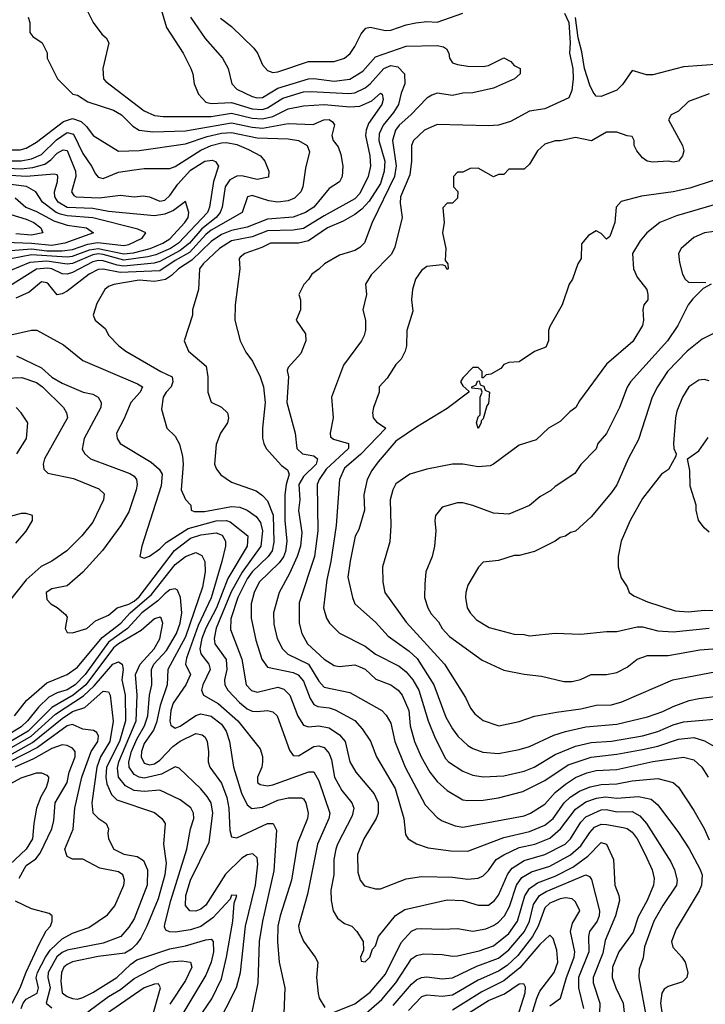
# Model space of a CAD drawing. Header units: inches. Extents: x 1793389 to 1900389, y 320802 to 470796.
# Tile 155 of 256: x 1801545 to 1804215, y 382806 to 386640. Entities that reach past the tile are written whole.
import ezdxf

# ---------------------------------------------------------------- set-up
doc = ezdxf.new("R2010")
doc.units = ezdxf.units.IN
doc.header["$MEASUREMENT"] = 0
doc.layers.add('B8308', color=7, linetype='Continuous')

msp = doc.modelspace()

# ---------------------------------------------------------------- linework, layer by layer
at = {"layer": 'B8308', "color": 2}
for points, elevation in [([(1802081, 386730), (1802116.3, 386610), (1802180.7, 386510), (1802210.8, 386450), (1802218.8, 386430), (1802224.7, 386390), (1802240.7, 386350), (1802270, 386319.3), (1802290, 386314), (1802370, 386318.5), (1802450, 386293.4), (1802490, 386290.2), (1802510, 386296.9), (1802570, 386335.3), (1802650, 386359.1), (1802678.8, 386361.2), (1802827.1, 386352.9), (1802850, 386356), (1802890, 386374.9), (1802910, 386390.3), (1802962.4, 386450), (1802990, 386462.3), (1803017.1, 386457.1), (1803043, 386430), (1803044.4, 386390), (1803030, 386354), (1803019.5, 386310), (1803001.1, 386278.9), (1802960.9, 386230), (1802944.6, 386195.4), (1802943.6, 386170), (1802966.5, 386090), (1802964, 386050), (1802950, 386002), (1802906.2, 385933.8), (1802877.5, 385902.5), (1802850, 385882.4), (1802804.4, 385855.6), (1802744, 385830), (1802670, 385779.6), (1802630, 385769.6), (1802522, 385770), (1802487.3, 385752.7), (1802421, 385730), (1802403.8, 385716.2), (1802398.8, 385710), (1802402, 385670), (1802384, 385530), (1802382.8, 385470), (1802402.8, 385390), (1802425.2, 385345.2), (1802451, 385310), (1802481, 385250), (1802494, 385210), (1802500.7, 385150), (1802490.8, 385050), (1802490.9, 385010.9), (1802496, 384990), (1802504.7, 384970), (1802564.4, 384904.4), (1802588, 384888), (1802594.4, 384870), (1802582.6, 384830), (1802577.4, 384790), (1802576.9, 384690), (1802584.6, 384610), (1802579.6, 384570), (1802571.8, 384548.2), (1802555.4, 384524.6), (1802477.1, 384450), (1802458.4, 384410), (1802446, 384366), (1802445.5, 384310), (1802464.4, 384224.4), (1802488.2, 384150), (1802510, 384119.1), (1802610, 384098), (1802629, 384089), (1802650, 384064), (1802676.3, 383996.3), (1802690, 383973.4), (1802705.9, 383965.8), (1802750, 383960.3), (1802772.8, 383952.8), (1802850, 383910.6), (1802878.3, 383878.3), (1802910.4, 383830.4), (1802934, 383770), (1803006.9, 383646.9), (1803040.5, 383530), (1803047.7, 383467.7), (1803058, 383450), (1803090.5, 383430.5), (1803135.9, 383415.9), (1803223.4, 383403.4), (1803290, 383403), (1803430, 383455.8), (1803530, 383479.5), (1803590, 383503.7), (1803622.4, 383530), (1803664.7, 383590), (1803688, 383612.1), (1803724.5, 383635.5), (1803766.9, 383653.1), (1803810, 383662.3), (1803870, 383664.9), (1803930, 383676.9), (1804030, 383684.9), (1804090.4, 383670.4), (1804110, 383651), (1804170, 383561), (1804210.4, 383490.4), (1804230, 383446)], 306), ([(1801803.4, 386683.4), (1801831, 386630), (1801864.5, 386584.5), (1801882, 386570), (1801891.3, 386550), (1801868, 386450), (1801870.7, 386410.7), (1801879.8, 386399.8), (1802030, 386286), (1802070, 386266.7), (1802102.9, 386262.9), (1802290, 386262.8), (1802370, 386276.9), (1802450, 386256.3), (1802490, 386253.8), (1802530, 386263.9), (1802590, 386292.9), (1802650, 386304.9), (1802730, 386310.3), (1802830, 386300.8), (1802870, 386303.7), (1802915.6, 386324.4), (1802950, 386354), (1802956, 386350), (1802960.7, 386330), (1802955.5, 386310), (1802903.6, 386236.4), (1802893.7, 386210), (1802891.8, 386190), (1802908.5, 386110), (1802910.3, 386070), (1802901.3, 386030), (1802870, 385962.9), (1802850, 385943), (1802730, 385877.2), (1802650, 385827.4), (1802610, 385820.9), (1802510, 385817.8), (1802450, 385795), (1802370, 385778.7), (1802323.1, 385750), (1802259.3, 385690), (1802245.5, 385670), (1802240.7, 385590), (1802218, 385510), (1802218, 385490), (1802184.7, 385390), (1802202, 385350), (1802270.6, 385290.6), (1802277.3, 385250), (1802278, 385190), (1802291, 385151), (1802330, 385131), (1802354, 385110), (1802357.3, 385090), (1802354, 385070), (1802326.8, 385030), (1802310, 384986), (1802302.8, 384910), (1802310.8, 384890), (1802328, 384868), (1802370, 384838.8), (1802465.2, 384805.2), (1802490, 384787.7), (1802510, 384766.8), (1802531.3, 384711.3), (1802534.7, 384605.3), (1802528.2, 384571.8), (1802512, 384550), (1802450, 384489.7), (1802430, 384463), (1802393.6, 384390), (1802367.2, 384307.2), (1802366.1, 384266.1), (1802410.4, 384150), (1802426.4, 384050), (1802447.8, 384027.8), (1802470, 384021.3), (1802550, 384040.4), (1802573.3, 384033.3), (1802597.1, 384010), (1802627.7, 383927.8), (1802650, 383893.4), (1802670, 383886.4), (1802710.3, 383890.4), (1802750, 383882.4), (1802790, 383855.5), (1802812.7, 383830), (1802830.5, 383750), (1802854, 383710), (1802925.3, 383625.3), (1802940.4, 383590), (1802940.5, 383550), (1802933.4, 383530), (1802885.5, 383450), (1802860.5, 383390), (1802861.1, 383321.1), (1802870.8, 383290), (1802887.7, 383267.7), (1802930, 383256), (1802950, 383256), (1803050, 383294), (1803110, 383304), (1803230, 383301.6), (1803290, 383293.4), (1803330, 383297.3), (1803350, 383306.8), (1803370, 383326.8), (1803400.9, 383370), (1803430, 383388.5), (1803490, 383416.5), (1803550.8, 383429.2), (1803610, 383453.4), (1803650.7, 383489.3), (1803710, 383565.3), (1803750, 383594.3), (1803791.7, 383608.3), (1803826.5, 383613.5), (1803870, 383608.9), (1803955.1, 383615.1), (1804004.4, 383604.4), (1804030, 383582.8), (1804110, 383474.8), (1804151.5, 383411.6), (1804193.9, 383333.9), (1804202.4, 383310), (1804200.4, 383270), (1804191.7, 383248.3), (1804101.4, 383098.6), (1804083, 383050), (1804088.3, 383028.3), (1804124, 382990), (1804136.3, 382970), (1804147.3, 382930), (1804142.8, 382910), (1804126, 382894), (1804070, 382875.1), (1804054.9, 382865.1), (1804046, 382850), (1804040.3, 382810), (1804046.7, 382766.7)], 302), ([(1802326.9, 386646.9), (1802370, 386614), (1802456, 386530), (1802471, 386510), (1802490, 386464.7), (1802510, 386442.8), (1802530, 386434.8), (1802550, 386437.3), (1802670, 386477.1), (1802770, 386477.3), (1802810, 386490.8), (1802831.3, 386508.7), (1802850, 386536), (1802874.2, 386585.8), (1802892.9, 386607.1), (1802910, 386610.8), (1802970, 386598), (1802990, 386599.3), (1803050, 386620.4), (1803087.9, 386627.9), (1803130, 386633.4), (1803170.7, 386630.7), (1803270, 386665.5)], 314), ([(1803666.1, 386666.1), (1803683.8, 386630), (1803688.9, 386550), (1803686.3, 386510), (1803698.9, 386450), (1803700.9, 386410), (1803694.7, 386365.3), (1803683.5, 386336.5), (1803590, 386293.2), (1803530, 386284.5), (1803456.7, 386243.3), (1803409.3, 386229.3), (1803370, 386226.6), (1803170, 386232.3), (1803121, 386210), (1803078.8, 386170), (1803070.8, 386150), (1803070.6, 386090), (1803063.9, 386036.1), (1803028.4, 385950), (1803026.2, 385926.2), (1803034, 385870), (1803005.8, 385754.2), (1802992.7, 385727.3), (1802913.2, 385646.8), (1802891.3, 385610), (1802894.8, 385570), (1802880.7, 385510), (1802891, 385470), (1802890.9, 385430.9), (1802886, 385410), (1802876, 385390), (1802805.2, 385294.8), (1802758.8, 385170), (1802764.9, 385090), (1802754, 385030), (1802755.3, 385015.3), (1802766.4, 385006.4), (1802824.7, 384990), (1802824.9, 384970), (1802738.9, 384890), (1802710.4, 384850), (1802703.8, 384830), (1802705.3, 384650), (1802692.2, 384550), (1802632.7, 384370), (1802632.7, 384290), (1802643, 384250), (1802665.5, 384210), (1802730, 384150.6), (1802770, 384124.9), (1802790, 384122), (1802850, 384128), (1802870, 384120.5), (1802890, 384110.5), (1802932.1, 384072.1), (1802990, 384050.4), (1803019.1, 384030), (1803034.4, 384010), (1803060.4, 383950), (1803065.3, 383890), (1803082.4, 383830), (1803108.4, 383770), (1803141.6, 383710), (1803170, 383673.4), (1803210, 383638), (1803270, 383602), (1803290, 383599.1), (1803350, 383601.6), (1803410, 383610.4), (1803504.9, 383635.1), (1803590, 383677), (1803681, 383739), (1803770, 383768.8), (1803870, 383779.6), (1803970, 383797.8), (1804030, 383811.7), (1804110, 383838.7), (1804170, 383844.4), (1804211.9, 383831.9), (1804275.2, 383795.2)], 314), ([(1801578, 386650), (1801584.7, 386630), (1801584.7, 386590), (1801595.3, 386575.3), (1801632, 386550), (1801651.1, 386511.1), (1801652, 386490), (1801692, 386410), (1801751, 386351), (1801770, 386346), (1801810, 386320.5), (1801910, 386288.2), (1801940.7, 386270), (1801985.5, 386225.5), (1802010.3, 386210.3), (1802063.1, 386203.1), (1802190, 386207.9), (1802370, 386239.3), (1802450, 386221.5), (1802490, 386217.5), (1802590, 386236), (1802687.8, 386232.2), (1802729.7, 386250.3), (1802750, 386251.8), (1802763, 386243), (1802770.5, 386230.5), (1802760.7, 386190), (1802766, 386170), (1802785.2, 386145.2), (1802795.3, 386115.3), (1802803, 386070), (1802800.7, 386030), (1802790.4, 386009.6), (1802750, 385982.7), (1802690.5, 385910), (1802657.3, 385890), (1802610, 385871.3), (1802510, 385863.1), (1802430, 385832.1), (1802370, 385819.8), (1802330, 385803.5), (1802290, 385776), (1802215.7, 385704.3), (1802163.1, 385670), (1802136.1, 385643.9), (1802112, 385628), (1802070, 385620.9), (1802010, 385626.6), (1801910.6, 385609.4), (1801890, 385601.2), (1801876, 385590), (1801845.2, 385534.8), (1801831, 385490), (1801838, 385470), (1801878, 385438), (1801891.3, 385410), (1801931.3, 385370), (1801958, 385350), (1802094.8, 385270), (1802139.1, 385250), (1802140.5, 385230), (1802134.9, 385210), (1802115.5, 385190), (1802104, 385170), (1802096.9, 385123.1), (1802118, 385050), (1802150, 385018), (1802167.5, 384987.5), (1802179.3, 384939.3), (1802181.6, 384910), (1802173.4, 384810), (1802190, 384771.3), (1802211, 384750), (1802212, 384730), (1802224.5, 384724.5), (1802264.7, 384724.7), (1802370, 384744), (1802402.5, 384742.5), (1802430, 384730.4), (1802465.4, 384705.4), (1802482.4, 384682.4), (1802490.2, 384649.8), (1802484, 384590), (1802410.7, 384489.3), (1802367.9, 384412.1), (1802310.3, 384270.4), (1802302, 384230), (1802304.9, 384210), (1802349, 384149), (1802351.8, 384110), (1802342.4, 384070), (1802343.8, 384050), (1802354.9, 384030), (1802401, 383981), (1802430, 383957.1), (1802450, 383948.2), (1802470, 383946), (1802510.4, 383950.4), (1802530, 383944.9), (1802547.3, 383930), (1802595.2, 383795.2), (1802610, 383774.8), (1802630, 383773.4), (1802689.7, 383810.3), (1802710, 383812.4), (1802730, 383806), (1802750, 383782.8), (1802758.5, 383758.5), (1802770.4, 383690), (1802799.2, 383639.2), (1802838, 383590), (1802845.5, 383570), (1802839.9, 383540.1), (1802782.4, 383430), (1802776.4, 383410), (1802768.4, 383370), (1802768.2, 383310), (1802756.3, 383250), (1802757.3, 383210), (1802766, 383170), (1802782, 383142), (1802810, 383121), (1802838, 383110), (1802858, 383090), (1802882, 383050), (1802883.6, 383016.4), (1802872, 382990), (1802874, 382974), (1802890, 382972), (1802908, 382990), (1802919, 383021), (1802930, 383034), (1802942, 383070), (1803007.9, 383152.1), (1803044.2, 383175.8), (1803210, 383212.7), (1803270, 383210.4), (1803330, 383192.7), (1803370, 383192.7), (1803394.5, 383210), (1803410, 383230.7), (1803446, 383314), (1803463.3, 383336.7), (1803510, 383366), (1803590, 383388.9), (1803669.8, 383430.2), (1803689.8, 383450.2), (1803730, 383514.9), (1803750, 383536.5), (1803810, 383563.1), (1803830, 383564.2), (1803870, 383555.6), (1803930, 383556.9), (1803960.2, 383540.2), (1803985.3, 383510), (1804080.6, 383360.6), (1804094.9, 383330), (1804106, 383290), (1804103, 383270), (1804049.1, 383190.9), (1804014.9, 383130), (1803978, 383030), (1803972.8, 382987.2), (1803956.8, 382943.2), (1803956.3, 382910), (1803986.4, 382750)], 298), ([(1802210.4, 386650.4), (1802266.9, 386566.9), (1802334, 386490), (1802356.3, 386450), (1802370.7, 386390), (1802390.8, 386370), (1802450, 386341.7), (1802470, 386336.5), (1802490, 386338), (1802550, 386373.8), (1802670, 386410.3), (1802690, 386411.6), (1802770, 386401.5), (1802830.9, 386409.1), (1802880.7, 386439.3), (1802930, 386495.5), (1803050, 386537.6), (1803170, 386540.4), (1803194.9, 386534.9), (1803207.3, 386527.3), (1803216, 386510), (1803218, 386490), (1803230, 386472), (1803250, 386466), (1803290, 386458.8), (1803350, 386458), (1803370, 386462), (1803430, 386492), (1803458, 386478), (1803470, 386462), (1803494, 386450), (1803494, 386430), (1803472, 386410), (1803390, 386374), (1803310, 386356), (1803270, 386354), (1803230, 386345.2), (1803170, 386354), (1803150, 386347), (1803130, 386335.1), (1803068.4, 386270), (1803023.1, 386230), (1803008.7, 386210), (1802997, 386170), (1803011.4, 386071.4), (1803004.7, 386030), (1802918, 385850), (1802888.1, 385771.9), (1802870, 385753.2), (1802850, 385741.2), (1802790, 385724), (1802731.3, 385690), (1802710, 385668.7), (1802682, 385650), (1802670, 385628), (1802651.1, 385608.9), (1802632, 385570), (1802638, 385550), (1802638, 385510), (1802622, 385470), (1802657.3, 385417.3), (1802658.8, 385390), (1802639.8, 385340.2), (1802590, 385286), (1802586, 385274), (1802592, 385250), (1802584.9, 385150), (1802617.1, 385030), (1802623.8, 384970), (1802646, 384950), (1802690, 384941.6), (1802704.9, 384930), (1802699.5, 384910), (1802650, 384862), (1802631.6, 384830), (1802635.3, 384770), (1802630.4, 384729.6), (1802642.9, 384642.9), (1802638.3, 384590), (1802625.7, 384550), (1802596.1, 384483.9), (1802554.9, 384410), (1802533, 384330), (1802534, 384286), (1802548, 384230), (1802568, 384190), (1802589, 384169), (1802670, 384130.4), (1802710, 384064), (1802730, 384041.6), (1802830, 384020.5), (1802954.8, 383950), (1802972.1, 383932.1), (1802990, 383901), (1803006, 383830), (1803046.4, 383730), (1803123.4, 383583.4), (1803170, 383534), (1803190, 383520.7), (1803240.9, 383500.9), (1803270, 383495.5), (1803510, 383540.4), (1803534, 383550), (1803590, 383585.5), (1803629.8, 383630.2), (1803670, 383663.7), (1803710, 383688.7), (1803753.2, 383706.8), (1803790, 383716), (1803870, 383720.3), (1804010, 383751.7), (1804130, 383768.2), (1804170, 383758), (1804202, 383730), (1804225.5, 383690)], 310), ([(1804273, 386467), (1804130, 386457.2), (1804010, 386425.2), (1803985.6, 386425.6), (1803930, 386442), (1803892.4, 386387.6), (1803870, 386366), (1803810, 386341.2), (1803790, 386342.7), (1803778, 386358), (1803765.1, 386385.1), (1803745.1, 386450), (1803734.6, 386514.6), (1803719.7, 386570), (1803709.1, 386649.1)], 314), ([(1804230, 386352), (1804150, 386321.2), (1804110, 386284), (1804082, 386270), (1804071.3, 386250), (1804126, 386150), (1804131, 386130), (1804126, 386110), (1804110, 386089.2), (1804090, 386085.2), (1804070, 386089), (1804010, 386085.2), (1803988, 386090), (1803970, 386102), (1803948.7, 386130), (1803938, 386150), (1803938, 386170), (1803930, 386186), (1803910, 386188), (1803870, 386202), (1803830, 386202), (1803771.3, 386168.7), (1803710, 386182), (1803650, 386168.7), (1803630, 386168.7), (1803590, 386155.3), (1803562, 386130), (1803530, 386078), (1803510, 386058), (1803450, 386058), (1803430, 386038), (1803410, 386038), (1803390, 386028), (1803330, 386062), (1803299.6, 386060.4), (1803270, 386046), (1803250, 386046), (1803234, 386030), (1803234, 385990), (1803251.6, 385971.6), (1803250, 385946), (1803230, 385926), (1803210, 385926), (1803192.7, 385907.3), (1803198, 385850), (1803191.3, 385810), (1803204.7, 385750), (1803202, 385702), (1803212, 385690), (1803214, 385670), (1803210, 385668), (1803202, 385682), (1803190, 385686), (1803130, 385679), (1803110, 385664), (1803086.8, 385630), (1803074.8, 385590), (1803071, 385550), (1803075.3, 385504.7), (1803052, 385430), (1803051.3, 385370), (1803046, 385350), (1803030, 385318), (1803010, 385298), (1802975.3, 385244.7), (1802944.7, 385210), (1802944.7, 385190), (1802922.8, 385130), (1802918.8, 385110), (1802921, 385090), (1802934.4, 385074.4), (1802970.7, 385050), (1802872.5, 384947.5), (1802810, 384894), (1802790.4, 384850), (1802777.6, 384670), (1802756.5, 384530), (1802740.7, 384459.3), (1802727.7, 384350), (1802739.1, 384310), (1802750.7, 384290), (1802790, 384250.8), (1802890, 384200.5), (1802930.8, 384170), (1803022.9, 384122.9), (1803050, 384100.5), (1803076.4, 384070), (1803099.5, 384030), (1803135.8, 383910), (1803162.3, 383842.3), (1803203.1, 383763.1), (1803214.8, 383750), (1803270, 383713.4), (1803310, 383698), (1803350, 383692.4), (1803430, 383696.4), (1803510, 383714.4), (1803549, 383730), (1803630, 383778.7), (1803710, 383811.8), (1803770, 383826), (1803850, 383830.3), (1803970, 383851.8), (1804030, 383868.9), (1804090, 383894.9), (1804130, 383905.7), (1804310, 383922)], 318), ([(1801490, 386133.4), (1801546.7, 386133.3), (1801570, 386140.3), (1801610, 386163.1), (1801715.8, 386244.2), (1801750, 386255.3), (1801784.2, 386244.2), (1801805.1, 386225.1), (1801831.3, 386190), (1801930, 386128), (1802010, 386130.4), (1802190, 386156.5), (1802274.6, 386185.4), (1802330, 386198.5), (1802370, 386201.2), (1802470, 386180.2), (1802590, 386177), (1802630, 386170.4), (1802664, 386150), (1802674, 386126), (1802657.3, 386062.7), (1802647.7, 385990), (1802639.1, 385970), (1802614.3, 385945.7), (1802590, 385935.6), (1802550, 385929.6), (1802514.9, 385934.9), (1802450, 385956), (1802432, 385950), (1802410.7, 385890), (1802290, 385820.3), (1802270, 385804.2), (1802206.6, 385733.4), (1802150, 385703.2), (1802090, 385662.8), (1801936.1, 385656.1), (1801870, 385668.7), (1801850, 385667.2), (1801814.9, 385650), (1801730, 385583.7), (1801710, 385572.7), (1801690, 385568.7), (1801657.2, 385610), (1801650, 385616), (1801630, 385619.5), (1801580.9, 385579.1), (1801530, 385556.2)], 294), ([(1801511.1, 386091.1), (1801550, 386091.1), (1801590, 386098.2), (1801630, 386115.6), (1801687.9, 386172.1), (1801730, 386200.9), (1801754.5, 386194.5), (1801790, 386119.1), (1801824.9, 386070), (1801839.5, 386039.5), (1801850, 386027.7), (1801870, 386021.6), (1801930, 386046.4), (1801990, 386055.8), (1802030, 386060.4), (1802130, 386060.7), (1802150, 386068.2), (1802250, 386132.3), (1802290, 386150.2), (1802330, 386161.3), (1802350, 386162), (1802390, 386153.8), (1802435.5, 386135.5), (1802482.8, 386110), (1802498.8, 386090), (1802514.8, 386050), (1802513.2, 386026.8), (1802470, 386018.7), (1802410, 386032.6), (1802390, 386031.1), (1802363.2, 386016.8), (1802344.9, 385990), (1802332.8, 385910), (1802325.8, 385890), (1802310.2, 385870), (1802253.5, 385826.5), (1802205.4, 385770), (1802170, 385741), (1802090, 385699), (1802068.2, 385691.8), (1801950, 385680.7), (1801924, 385684.1), (1801870, 385700.9), (1801850, 385702), (1801830, 385697.3), (1801750, 385655.8), (1801730, 385649.7), (1801710, 385650.9), (1801670, 385669.8), (1801653.1, 385673.1), (1801610, 385668.7), (1801470, 385580.5)], 290), ([(1801470, 386063.2), (1801550, 386060.1), (1801595.3, 386064.7), (1801642, 386078), (1801665.9, 386094.1), (1801690, 386121.1), (1801714.2, 386134.2), (1801730, 386130.6), (1801762, 386050), (1801762.6, 386030), (1801746.4, 385970), (1801755.2, 385955.2), (1801764.7, 385950), (1801853.5, 385946.5), (1801936.7, 385956.7), (1801990, 385950.8), (1802025.6, 385954.4), (1802050, 385950.7), (1802090, 385933.4), (1802110, 385937.1), (1802130, 385955.5), (1802160.2, 385999.8), (1802210, 386054.9), (1802265.2, 386090), (1802293.7, 386093.7), (1802307.7, 386087.7), (1802318.8, 386070), (1802298.9, 386010), (1802284.2, 385910), (1802276, 385890), (1802163.2, 385770), (1802131.7, 385750), (1802075, 385725), (1802043.6, 385716.4), (1801950, 385703.6), (1801870, 385726.2), (1801850, 385728), (1801830, 385724.7), (1801750, 385690.6), (1801730, 385688.1), (1801650, 385700.2), (1801584.6, 385695.4), (1801471.4, 385648.6)], 286), ([(1801509.8, 385709.8), (1801590, 385725.4), (1801730, 385716.7), (1801750, 385719.2), (1801816.1, 385743.9), (1801850, 385749.9), (1801950, 385728), (1801987.6, 385732.4), (1802052.7, 385750), (1802101.6, 385770), (1802130, 385787.2), (1802188.4, 385850), (1802200.4, 385870), (1802203.8, 385890), (1802190, 385932), (1802143.3, 385896.7), (1802110, 385882.8), (1802070, 385876.9), (1801890, 385893.8), (1801830, 385905.6), (1801730, 385908.4), (1801694.9, 385930), (1801681.7, 385950), (1801680.3, 385970), (1801692.4, 386010), (1801693.4, 386030), (1801690, 386036), (1801678.8, 386038.8), (1801570, 386030.2), (1801470, 386035.7)], 282), ([(1804250, 386015.1), (1804155.2, 385984.8), (1804090, 385969.5), (1803967.1, 385952.9), (1803887.7, 385932.3), (1803867.3, 385910), (1803862, 385850), (1803843.6, 385796.4), (1803830, 385786), (1803810, 385808), (1803790, 385818), (1803759.6, 385800.4), (1803732.7, 385767.3), (1803731.3, 385710), (1803718, 385690), (1803698, 385630), (1803684.7, 385610), (1803658, 385530), (1803610, 385446), (1803604.7, 385430), (1803604.7, 385390), (1803594.4, 385365.6), (1803550, 385348.7), (1803490, 385308), (1803450, 385306), (1803430, 385298), (1803418, 385282), (1803379.6, 385260.4), (1803362, 385258), (1803350, 385246), (1803346, 385246), (1803346, 385270), (1803330, 385286), (1803310, 385286), (1803270, 385246), (1803262, 385230), (1803270, 385214), (1803294, 385194), (1803294, 385190), (1803210, 385126.6), (1803090, 385054), (1803010, 384998.4), (1802940.9, 384919.1), (1802915.6, 384884.4), (1802898, 384850), (1802885.5, 384790), (1802887.7, 384730), (1802865.2, 384654.8), (1802850.7, 384629.3), (1802831.1, 384531.1), (1802822.8, 384470), (1802840.7, 384390), (1802850, 384366), (1802930, 384294), (1802979.9, 384239.9), (1803061.8, 384181.8), (1803093.3, 384153.3), (1803157.6, 384050), (1803203.8, 383923.8), (1803230, 383878.8), (1803250.7, 383850), (1803290, 383814), (1803310, 383802), (1803348.5, 383788.5), (1803410, 383783), (1803490, 383798), (1803530, 383810.5), (1803625.3, 383854.7), (1803670, 383868.5), (1803750, 383886.7), (1803870, 383897.6), (1803990, 383924.9), (1804050, 383946.4), (1804090, 383966.4), (1804151.5, 383988.5), (1804190, 383997.1), (1804290, 384010.4)], 322), ([(1801510, 385741), (1801590, 385747.7), (1801650, 385739.7), (1801710, 385740.2), (1801750, 385745.4), (1801810, 385766.2), (1801847.7, 385772.3), (1801950, 385761.5), (1801970, 385764.7), (1802021, 385790), (1802036, 385810), (1802004.9, 385824.9), (1801830, 385869.3), (1801730, 385876.1), (1801703, 385883), (1801687.2, 385890), (1801634, 385930), (1801607.3, 385970), (1801571.1, 385991.1), (1801470, 386003.5)], 278), ([(1801526.6, 385946.6), (1801568, 385910), (1801610, 385893.8), (1801677.2, 385857.2), (1801730, 385840.8), (1801804.7, 385830), (1801832, 385810), (1801720.7, 385770), (1801670, 385761.2), (1801590, 385769.4), (1801490, 385772.7)], 274), ([(1804250, 385919.5), (1804102.8, 385877.2), (1804038, 385850), (1803986.8, 385810), (1803961.1, 385778.9), (1803930.8, 385730), (1803934.8, 385670), (1803950, 385638), (1803986.8, 385590), (1803990.8, 385570), (1803990.8, 385550), (1803976, 385530), (1803971.6, 385511.6), (1803974.8, 385470), (1803970.7, 385450), (1803932.3, 385387.7), (1803830, 385299), (1803724.5, 385155.5), (1803711, 385130), (1803687.1, 385112.9), (1803650, 385075.3), (1803604.7, 385050), (1803556.3, 385003.7), (1803490, 384984), (1803390.6, 384909.4), (1803376.8, 384903.2), (1803330, 384899.3), (1803270, 384909.2), (1803230, 384909.2), (1803130.6, 384889.4), (1803064.7, 384870), (1803010, 384833.2), (1802997.3, 384810), (1802987.7, 384770), (1802990.7, 384670), (1802986.4, 384606.4), (1802957.3, 384510), (1802958.8, 384450), (1802967.3, 384410), (1803050, 384294), (1803199.1, 384130), (1803281.4, 384001.4), (1803299.9, 383959.9), (1803317.5, 383937.5), (1803350, 383910.8), (1803410.9, 383890.9), (1803490, 383907.7), (1803550, 383927.7), (1803635.9, 383944.1), (1803730, 383957.1), (1803790, 383970.4), (1803850, 383972.7), (1803890, 383983.8), (1804088, 384070), (1804258, 384102)], 326), ([(1801510, 385882), (1801570, 385863.7), (1801599.1, 385850), (1801627.3, 385830), (1801634.8, 385810), (1801590, 385801), (1801530, 385806.6)], 270), ([(1804250, 385816), (1804212, 385810), (1804170, 385792.7), (1804121, 385750), (1804111, 385730), (1804114.8, 385694.8), (1804126, 385650), (1804136, 385630), (1804150, 385618.8), (1804217.3, 385617.3)], 330), ([(1804238, 385610), (1804206.8, 385593.2), (1804166.9, 385553.1), (1804148, 385530), (1804107.7, 385450), (1804067.7, 385390), (1803924, 385230), (1803910, 385208.7), (1803880.7, 385130), (1803830, 385028.7), (1803796, 384990), (1803790, 384968.7), (1803730, 384908.7), (1803706.4, 384873.6), (1803630, 384822), (1803613.7, 384806.3), (1803570, 384782), (1803530, 384749), (1803450, 384715.3), (1803390, 384719), (1803310, 384749), (1803270, 384759), (1803250, 384759), (1803190, 384742), (1803164.7, 384710), (1803161, 384690), (1803166, 384650), (1803160.7, 384590), (1803150.8, 384550), (1803126.8, 384490), (1803122, 384442), (1803120.7, 384390), (1803134, 384350), (1803146.9, 384326.9), (1803176.1, 384296.1), (1803190.7, 384270), (1803218.8, 384238.8), (1803346, 384146), (1803430, 384107.3), (1803508.9, 384091.1), (1803576.4, 384083.6), (1803663.5, 384063.5), (1803696.5, 384063.5), (1803729.3, 384070.7), (1803770, 384091), (1803830, 384091), (1803870, 384098.8), (1803910, 384118.8), (1803950, 384150.7), (1803990, 384164), (1804070, 384163.8), (1804193.8, 384186.2), (1804310, 384195.8)], 330), ([(1801510, 385413.4), (1801590, 385431), (1801610.7, 385430.7), (1801714.6, 385374.6), (1801790, 385313.4), (1802002.8, 385222.8), (1802022.8, 385210), (1802013.4, 385190), (1801977.1, 385150), (1801952.1, 385087.9), (1801922, 385030), (1801924, 385010), (1801936, 384990), (1802057.3, 384917.3), (1802088.2, 384890), (1802099.3, 384870), (1802095.1, 384824.9), (1802020.7, 384590), (1802012, 384550), (1802030, 384542.8), (1802050, 384550.8), (1802090, 384579.3), (1802115.5, 384604.5), (1802201.1, 384658.9), (1802310, 384688.3), (1802350, 384690.3), (1802364.9, 384684.9), (1802432.7, 384630), (1802430.3, 384590), (1802355.5, 384464.5), (1802310.9, 384350), (1802269.5, 384270.5), (1802254.2, 384230), (1802246.5, 384190), (1802250.3, 384170.3), (1802281.6, 384130), (1802286.7, 384110), (1802257.6, 384050), (1802252.7, 384030), (1802260.7, 384010), (1802318, 383978), (1802394.4, 383910), (1802481.4, 383801.4), (1802490.6, 383770.6), (1802490.7, 383750), (1802487.3, 383730), (1802470.8, 383690), (1802471, 383670), (1802481.6, 383661.6), (1802510, 383656.3), (1802530, 383660.4), (1802670.8, 383710.8), (1802690, 383711.3), (1802710, 383676), (1802752.4, 383550), (1802748.4, 383530), (1802704.9, 383430), (1802665.1, 383234.9), (1802630.7, 383110), (1802634, 383090), (1802650, 383051.3), (1802696, 382990), (1802706, 382970), (1802700.7, 382910), (1802707.5, 382847.5), (1802711, 382830), (1802733.7, 382793.7)], 294), ([(1804250, 385419), (1804203.4, 385396.6), (1804144, 385350), (1804068, 385270), (1804028.2, 385210), (1804008, 385170), (1803954.6, 385005.4), (1803914, 384930), (1803870.4, 384829.6), (1803850, 384799), (1803770, 384704), (1803710, 384649), (1803690, 384644), (1803670, 384629), (1803650, 384624), (1803630, 384609), (1803550, 384569), (1803490, 384553.2), (1803470, 384553.2), (1803410, 384534), (1803350, 384528), (1803331.1, 384508.9), (1803290, 384438), (1803282.8, 384410), (1803280.7, 384390), (1803287.3, 384350), (1803298.8, 384330), (1803323.4, 384303.4), (1803373.2, 384273.2), (1803470, 384246.8), (1803510, 384246), (1803530, 384241), (1803630, 384250.8), (1803730, 384246.8), (1803830, 384257.3), (1803870, 384257.3), (1803950, 384276.3), (1803970, 384275.5), (1804030, 384260.5), (1804090, 384256.4), (1804230, 384270.4)], 334), ([(1801531.8, 385331.8), (1801630, 385284.9), (1801670, 385248.8), (1801710, 385224.4), (1801792, 385190), (1801830, 385181.6), (1801850.8, 385170), (1801862, 385150), (1801860.5, 385130), (1801796.3, 385010), (1801788.1, 384968.1), (1801798.8, 384950), (1801821, 384930), (1801973.7, 384873.7), (1801990, 384862.8), (1801999.1, 384850), (1802002, 384830), (1801998, 384810), (1801970, 384724), (1801939.1, 384670), (1801866.9, 384573.1), (1801790.5, 384489.5), (1801730, 384435.3), (1801670, 384424), (1801647.3, 384410), (1801650, 384382), (1801665.4, 384365.4), (1801690.9, 384350.9), (1801723.6, 384323.6), (1801730, 384314), (1801722, 384270), (1801730, 384254), (1801750, 384252), (1801806, 384270), (1801840.2, 384299.8), (1801890, 384322), (1801924, 384350), (1801970, 384364.5), (1801990, 384375.5), (1802010, 384393.4), (1802147, 384573), (1802210, 384621.5), (1802250, 384634.7), (1802310, 384642), (1802333.5, 384633.5), (1802346, 384610), (1802346.4, 384590), (1802332, 384530), (1802290, 384389.4), (1802239.4, 384280.6), (1802193.8, 384153.8), (1802190.4, 384130), (1802210.4, 384090), (1802192, 384050), (1802141.8, 383978.2), (1802133.1, 383950), (1802128.9, 383908.9), (1802132.7, 383892.7), (1802150, 383881.6), (1802170, 383888.8), (1802230, 383930.4), (1802250, 383937.6), (1802290, 383928.4), (1802330, 383897.1), (1802348.2, 383870), (1802362.4, 383830), (1802377.1, 383730), (1802407.9, 383627.9), (1802430, 383582.8), (1802448.5, 383568.5), (1802490, 383574), (1802550, 383601.1), (1802590.4, 383610.4), (1802642, 383610), (1802650, 383606), (1802659.1, 383590), (1802668, 383550), (1802665.5, 383530), (1802627.1, 383432.9), (1802603.1, 383290), (1802558.7, 383150), (1802550.3, 383110), (1802548.7, 383050), (1802555.5, 382970), (1802577.3, 382870), (1802574, 382770)], 290), ([(1801490, 385244.4), (1801553.2, 385246.8), (1801610, 385227.7), (1801633.4, 385210), (1801714.8, 385130), (1801726.8, 385110), (1801730.6, 385090), (1801640.7, 384930), (1801636, 384910), (1801638, 384890), (1801654.8, 384874.8), (1801754.2, 384854.2), (1801852.8, 384812.8), (1801873.4, 384793.4), (1801870.8, 384770), (1801830, 384684), (1801786.8, 384630), (1801728.3, 384571.7), (1801670, 384532.3), (1801628.8, 384511.2), (1801570, 384459.5), (1801470, 384333.2)], 286), ([(1804230, 385234), (1804210, 385239), (1804190, 385237.2), (1804151.3, 385210), (1804126.8, 385170), (1804104.5, 385115.5), (1804098.8, 385090), (1804091.3, 384990), (1804092, 384970), (1804102, 384950), (1804099.6, 384940.4), (1804071.1, 384888.9), (1804044.7, 384870), (1803970, 384775.3), (1803922.8, 384690), (1803886.8, 384610), (1803876, 384550), (1803876, 384510), (1803887.1, 384467.1), (1803910, 384432), (1803918, 384410), (1803936.3, 384396.3), (1803990, 384373.4), (1804098, 384338), (1804150, 384334.4), (1804210, 384341.3), (1804370, 384337)], 338), ([(1801534, 384950), (1801570.6, 385010), (1801576, 385070), (1801550.5, 385110), (1801530.2, 385130.2)], 282), ([(1804230, 384645.2), (1804210, 384662), (1804188.9, 384691.1), (1804179, 384730), (1804179, 384750), (1804156.4, 384823.6), (1804154.6, 384885.4), (1804146, 384930), (1804190, 384962), (1804226.3, 385013.7)], 338), ([(1801530, 384602), (1801570, 384648), (1801594, 384690), (1801594, 384710), (1801570, 384718), (1801550, 384718), (1801449.5, 384690.5)], 282), ([(1801524.5, 383930), (1801570.9, 383989.1), (1801650, 384058.4), (1801729, 384090), (1801770, 384119.3), (1801866.1, 384233.9), (1801938.5, 384290), (1801975.1, 384330), (1802058.6, 384401.4), (1802150, 384518.9), (1802190, 384550.4), (1802230, 384565.5), (1802254.2, 384554.2), (1802265.5, 384530), (1802266.4, 384490), (1802256.9, 384430), (1802190, 384237.6), (1802122, 384110), (1802119.5, 384050), (1802091.3, 383970), (1802077.1, 383902.9), (1802065.8, 383874.2), (1802030, 383822), (1802018.5, 383790), (1802017.4, 383770), (1802030, 383744.9), (1802050, 383738), (1802070, 383742.3), (1802090, 383756.4), (1802141.6, 383810), (1802169.8, 383830.2), (1802230, 383860.4), (1802255.3, 383855.3), (1802266.6, 383846.6), (1802274.9, 383830), (1802280.4, 383790), (1802279.3, 383750), (1802284.9, 383730), (1802330, 383666.8), (1802351.5, 383611.5), (1802358.7, 383570), (1802362.8, 383482.8), (1802370, 383458), (1802390, 383454), (1802510, 383510.4), (1802531.3, 383510), (1802544.5, 383484.5), (1802534.7, 383325.3), (1802490.4, 383130.4), (1802477, 383050), (1802472.7, 382890), (1802444, 382750)], 286), ([(1802307.7, 382710), (1802388.8, 382871.2), (1802404.9, 382930), (1802424.2, 383110), (1802463.1, 383270), (1802472.1, 383352.1), (1802470, 383376), (1802452.3, 383392.3), (1802430, 383388), (1802410, 383374.9), (1802346.6, 383313.4), (1802270, 383192.7), (1802250, 383176.4), (1802230, 383168.4), (1802206.8, 383170), (1802190.4, 383190.4), (1802192, 383230), (1802210.3, 383290), (1802282.5, 383437.5), (1802297, 383550), (1802290.4, 383590), (1802275.4, 383615.4), (1802250, 383644.9), (1802165.2, 383725.2), (1802150, 383730.5), (1802097.4, 383702.6), (1802030, 383686.5), (1802010, 383690.3), (1801990, 383701.3), (1801971.6, 383730), (1801970.3, 383750.3), (1801980.2, 383790), (1802001, 383839), (1802030.2, 383890), (1802043.6, 383930), (1802050.2, 384010), (1802058.7, 384050), (1802057.4, 384110), (1802067.4, 384130), (1802115.8, 384184.2), (1802155.8, 384250), (1802170.2, 384290), (1802175.6, 384330), (1802170.4, 384390.4), (1802158.8, 384418.8), (1802150, 384424), (1802130, 384420.4), (1802110, 384404.9), (1802082.5, 384377.5), (1802019.8, 384330), (1801963.9, 384270), (1801890, 384215.9), (1801799.8, 384090), (1801761, 384050), (1801730, 384031.3), (1801690, 384019), (1801658.5, 384001.5), (1801617.3, 383962.7), (1801575.3, 383910), (1801550, 383886), (1801450, 383825.5)], 282), ([(1802239.5, 382750), (1802292.4, 382827.6), (1802330, 382905.2), (1802350.2, 382989.8), (1802374.3, 383130), (1802380.5, 383199.5), (1802390.4, 383230), (1802370, 383230.8), (1802364.1, 383215.9), (1802297.3, 383142.7), (1802250, 383108.9), (1802210, 383096), (1802150, 383086.4), (1802128.1, 383088.1), (1802114.4, 383094.4), (1802108.2, 383108.2), (1802110, 383118), (1802133.1, 383210), (1802195.8, 383410), (1802210.4, 383490), (1802223, 383530), (1802222, 383550), (1802211.7, 383571.7), (1802170, 383602), (1802090, 383639.3), (1802030, 383634.6), (1801990, 383638), (1801956.9, 383656.9), (1801930, 383691), (1801925.5, 383725.5), (1801931.1, 383750), (1801998.2, 383910), (1802002, 384010), (1801996, 384090), (1802013.4, 384130), (1802068, 384190), (1802090, 384229.2), (1802102, 384290), (1802096, 384310), (1802090, 384314), (1802070, 384307.3), (1802018.2, 384261.8), (1801930, 384210.2), (1801910, 384193.6), (1801802.5, 384050), (1801753.3, 384010), (1801670, 383962.2), (1801577.4, 383870), (1801450, 383796.3)], 278), ([(1801450, 383770.8), (1801588.9, 383850), (1801684.4, 383935.6), (1801792.9, 384007.1), (1801834.4, 384045.6), (1801907.8, 384130), (1801930, 384139.3), (1801944, 384130), (1801948.2, 384110), (1801942.6, 384070), (1801954.9, 384010), (1801956.1, 383910), (1801933.7, 383830), (1801883.2, 383730), (1801880.2, 383690), (1801884.3, 383664.3), (1801902.7, 383622.8), (1801922.5, 383602.5), (1802070, 383553), (1802098.8, 383530), (1802110.6, 383510), (1802104.9, 383430), (1802115.1, 383355.1), (1802110.3, 383310.4), (1802083.4, 383216.6), (1802040.3, 383110), (1802016.5, 383063.5), (1801999.3, 383040.7), (1801979.9, 383020.1), (1801954.4, 383005.6), (1801850, 382992), (1801750, 382971.1), (1801730, 382961.6), (1801717.1, 382950), (1801707, 382930), (1801704.2, 382895.8), (1801710, 382851.3), (1801730, 382836.3), (1801750, 382828.2), (1801770, 382826.4), (1801790, 382832.4), (1801830, 382852), (1801922.9, 382910), (1801977.1, 382962.9), (1802001, 382979), (1802130, 383021.5), (1802190, 383033.1), (1802270, 383057.6), (1802290, 383059.1), (1802298, 383050), (1802298.9, 383010), (1802290.2, 382969.8), (1802270, 382919.3), (1802180.3, 382770)], 274), ([(1801390, 383712.5), (1801594.7, 383825.3), (1801710, 383919.3), (1801750, 383946.9), (1801797.7, 383962.3), (1801870, 384024.9), (1801890, 384022.8), (1801897.1, 384010), (1801908.9, 383908.9), (1801895.2, 383830), (1801859.2, 383770), (1801845.4, 383730), (1801825.3, 383590), (1801830, 383552), (1801850, 383530.7), (1801881, 383510), (1801891, 383490), (1801887.5, 383472.5), (1801890.6, 383450), (1801910.7, 383410), (1801950, 383390.4), (1802001.6, 383381.6), (1802026.2, 383366.2), (1802042.4, 383330), (1802041.1, 383270), (1801990, 383139), (1801970, 383106), (1801939.1, 383070), (1801870, 383044), (1801730, 383017.2), (1801710, 383008.4), (1801689.5, 382990.5), (1801655.5, 382930), (1801654.2, 382910), (1801663.5, 382870), (1801647.2, 382810), (1801670, 382792.9)], 270), ([(1801550.3, 382790), (1801558, 382810), (1801570, 382825.6), (1801612.4, 382850), (1801618, 382870), (1801608.9, 382908.9), (1801614.2, 382930), (1801644.7, 382990), (1801663.4, 383016.6), (1801710, 383061.1), (1801750, 383082.9), (1801814.4, 383105.6), (1801886.2, 383153.8), (1801915.5, 383190), (1801950.6, 383270.6), (1801953.4, 383290), (1801946.8, 383310), (1801930, 383322), (1801856.7, 383336.7), (1801790, 383371), (1801750, 383371.3), (1801730, 383382), (1801726.8, 383390), (1801721, 383410), (1801752.4, 383487.6), (1801758.7, 383570), (1801786, 383690), (1801823.6, 383790), (1801848.5, 383830), (1801851.8, 383850), (1801844.4, 383864.4), (1801832.1, 383872.1), (1801790, 383877.1), (1801750, 383895.3), (1801729.6, 383890), (1801613.6, 383806.4), (1801504.8, 383750)], 266), ([(1801542.3, 383297.7), (1801570, 383346.6), (1801606.9, 383373.1), (1801624.9, 383395), (1801670.3, 383490), (1801677.7, 383522.3), (1801683.1, 383590), (1801730, 383669.3), (1801737.7, 383710), (1801761.1, 383770), (1801760.5, 383790), (1801750, 383804), (1801730, 383814.4), (1801710, 383817), (1801670, 383802.3), (1801598, 383762), (1801526.3, 383730)], 262), ([(1801510, 383666.4), (1801550, 383688.2), (1801610, 383707.7), (1801630, 383707.7), (1801650, 383698.8), (1801656.3, 383690), (1801655.9, 383675.9), (1801648.2, 383650), (1801626.6, 383613.4), (1801610.3, 383570), (1801599.3, 383510), (1801594.6, 383450), (1801570.2, 383409.8), (1801440.5, 383290)], 258), ([(1802770, 382774.8), (1802850, 382808.2), (1802910, 382852.7), (1802970, 382923), (1803030, 383047.3), (1803070, 383090.4), (1803090, 383099.3), (1803110, 383101.6), (1803190, 383098), (1803250, 383100.7), (1803310, 383090.5), (1803360.1, 383099.9), (1803390, 383112.7), (1803410, 383126), (1803433, 383150), (1803452.7, 383187.3), (1803479.1, 383270), (1803499.8, 383300.2), (1803538.4, 383321.6), (1803610, 383344), (1803690, 383387.6), (1803730, 383423.1), (1803764.6, 383475.4), (1803783.9, 383496.1), (1803810, 383507.4), (1803830, 383506), (1803894.9, 383494.9), (1803910.3, 383490.3), (1803930, 383476.3), (1803950, 383450.7), (1803980.4, 383390), (1804007.7, 383330), (1804015.9, 383295.9), (1804013, 383270), (1803988.4, 383210), (1803953.7, 383146.3), (1803933.7, 383086.3), (1803878.4, 383010), (1803854, 382950), (1803852.7, 382910), (1803866, 382870), (1803894.9, 382810), (1803904.1, 382724.1)], 294), ([(1802824.2, 382710), (1802954.7, 382825.3), (1803009.8, 382890.2), (1803070, 382983), (1803090, 382995.5), (1803117.5, 383002.5), (1803190, 383000.5), (1803230, 382993), (1803250, 382994.9), (1803334.6, 383014.6), (1803390, 383033.4), (1803450, 383082), (1803484, 383130), (1803511.6, 383228.4), (1803530, 383257.6), (1803561.1, 383278.9), (1803630, 383304.4), (1803699.4, 383340.6), (1803757.4, 383382.6), (1803810, 383435.5), (1803830.6, 383430), (1803857.3, 383370), (1803862.8, 383270), (1803878.8, 383230), (1803880.7, 383210), (1803864.9, 383150), (1803825.4, 383054.6), (1803815.3, 383004.7), (1803777.6, 382910), (1803777.6, 382890), (1803804.4, 382810), (1803801.6, 382730)], 290), ([(1802999.2, 382800.8), (1803070, 382884.4), (1803090, 382901.6), (1803110, 382910.5), (1803130, 382913), (1803190, 382904.9), (1803230, 382908.5), (1803325.5, 382954.5), (1803410, 382986.3), (1803450, 383018.7), (1803510.9, 383090), (1803530.8, 383130), (1803545.2, 383194.8), (1803569.7, 383230), (1803594.9, 383245.1), (1803750, 383310.4), (1803764.1, 383304.1), (1803771.8, 383291.8), (1803802.6, 383170), (1803802, 383150), (1803794, 383130), (1803763.8, 383090), (1803759.5, 383070), (1803760.9, 383010), (1803720.8, 382910), (1803720.9, 382870), (1803741.1, 382790)], 286), ([(1803610, 382799.5), (1803650.4, 382829.6), (1803673.8, 382910), (1803703.6, 382990), (1803707.4, 383010), (1803690.3, 383090), (1803697.7, 383122.3), (1803726.8, 383170), (1803710, 383204.7), (1803696.4, 383216.4), (1803670, 383220.4), (1803650, 383217.4), (1803610, 383200.3), (1803590, 383181.6), (1803564.5, 383110), (1803542, 383070), (1803484.2, 382995.8), (1803442.7, 382957.3), (1803410, 382935.3), (1803330, 382899.6), (1803230, 382841.1), (1803190, 382836.5), (1803130, 382841.7), (1803110, 382835.3), (1803058.6, 382781.4)], 282), ([(1801515.9, 382810), (1801546.5, 382870), (1801569.3, 382930.7), (1801620.2, 383039.8), (1801647.3, 383092.7), (1801664.7, 383110), (1801671, 383130), (1801671.3, 383150), (1801659.8, 383159.8), (1801590, 383178), (1801528.1, 383208.1)], 262), ([(1803534, 382750), (1803558.3, 382830), (1803570, 382857), (1803626, 382930), (1803640.3, 382970), (1803637.3, 383017.3), (1803622, 383062), (1803610, 383074.8), (1803570, 383038.4), (1803492.1, 382947.9), (1803430, 382897.8), (1803345.2, 382854.8), (1803230, 382783.6)], 278), ([(1801810, 382776.5), (1801890, 382836), (1801936.6, 382863.4), (1801990, 382906.3), (1802090, 382958.3), (1802130, 382971.6), (1802175.8, 382975.8), (1802210.3, 382970.4), (1802214.9, 382950), (1802190, 382899.3), (1802130, 382806)], 270), ([(1802042.8, 382690), (1802093, 382870), (1802085.4, 382885.4), (1802070, 382884.9), (1802029.3, 382870), (1801828.1, 382731.9)], 266), ([(1803230, 382732.8), (1803370, 382820.3), (1803433.2, 382846.8), (1803490, 382886), (1803506.8, 382886.8), (1803513.7, 382873.7), (1803511.7, 382850), (1803474.9, 382730)], 274)]:
    msp.add_lwpolyline(points, dxfattribs=dict(at, elevation=elevation))
at = {"layer": 'B8308', "color": 2, "elevation": 322}
msp.add_lwpolyline([(1803330, 385049), (1803324, 385070), (1803330, 385094), (1803338, 385102), (1803338, 385170), (1803346, 385190), (1803342, 385202), (1803306, 385206), (1803306, 385210), (1803322, 385218), (1803327.3, 385232.7), (1803334, 385234), (1803338, 385218), (1803352.7, 385212.7), (1803358, 385198), (1803374, 385190), (1803370, 385146), (1803363.6, 385136.4), (1803350, 385086), (1803342, 385078), (1803342, 385070)], close=True, dxfattribs=at)

doc.saveas('drawing.dxf')
